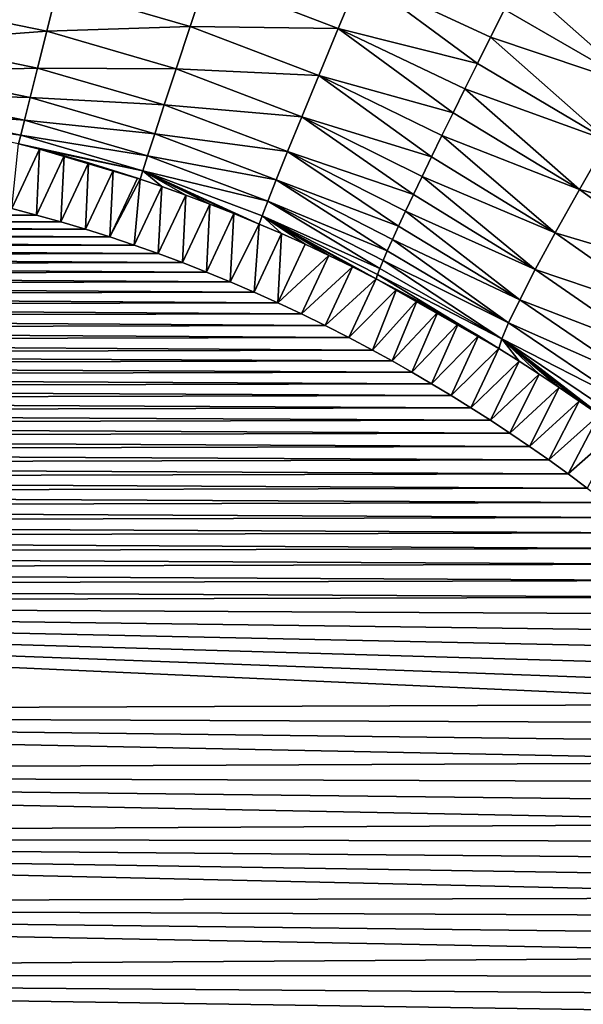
# Model space of a CAD drawing. Header units: metres. Extents: x -36 to 82, y -104 to 104.
# Tile 106 of 245: x 2.76 to 6.94, y 10.83 to 18.15. Entities that reach past the tile are written whole.
import ezdxf

# ---------------------------------------------------------------- set-up
doc = ezdxf.new("R2010")
doc.units = ezdxf.units.M
doc.layers.add('solid_FIT-SHOWER-153_SW0001', color=7, linetype='CONTINUOUS')

msp = doc.modelspace()

# ---------------------------------------------------------------- linework, layer by layer
at = {"layer": 'solid_FIT-SHOWER-153_SW0001'}
for points in [[(-14.693651, 42.661289, 16.90811), (-14.693445, 0, 16.90811), (14.693646, 42.661285, 16.90811)], [(-14.693445, 0, 16.90811), (14.69341, 0.000001, 16.90811), (14.693646, 42.661285, 16.90811)], [(7.60115, 18.074125, -21.959997), (6.571408, 18.656406, -21.994493), (6.685246, 18.881786, -21.873693)], [(7.865131, 18.515682, -21.730673), (7.60115, 18.074125, -21.959997), (6.685246, 18.881786, -21.873693)], [(7.60115, 18.074125, -21.959997), (6.460863, 18.43681, -22.129528), (6.571408, 18.656406, -21.994493)], [(4.139982, 18.460449, -22.806133), (4.020747, 18.099392, -23.20121), (3.036812, 18.386654, -23.199688)], [(5.120126, 18.083988, -22.806808), (4.020747, 18.099392, -23.20121), (4.139982, 18.460449, -22.806133)], [(5.280721, 18.471277, -22.455778), (5.120126, 18.083988, -22.806808), (4.139982, 18.460449, -22.806133)], [(5.280721, 18.471277, -22.455778), (6.154152, 17.823025, -22.613564), (5.120126, 18.083988, -22.806808)], [(5.280721, 18.471277, -22.455778), (6.354349, 18.22447, -22.27791), (6.252081, 18.019814, -22.439291)], [(5.280721, 18.471277, -22.455778), (6.252081, 18.019814, -22.439291), (6.154152, 17.823025, -22.613564)], [(7.350582, 17.649618, -22.250698), (6.354349, 18.22447, -22.27791), (6.460863, 18.43681, -22.129528)], [(7.60115, 18.074125, -21.959997), (7.350582, 17.649618, -22.250698), (6.460863, 18.43681, -22.129528)], [(3.036812, 18.386654, -23.199688), (2.956384, 18.063087, -23.631544), (1.977148, 18.265339, -23.62925)], [(4.020747, 18.099392, -23.20121), (2.956384, 18.063087, -23.631544), (3.036812, 18.386654, -23.199688)], [(2.956384, 18.063087, -23.631544), (1.930592, 17.987823, -24.089224), (1.977148, 18.265339, -23.62925)], [(7.350582, 17.649618, -22.250698), (6.252081, 18.019814, -22.439291), (6.354349, 18.22447, -22.27791)], [(4.020747, 18.099392, -23.20121), (3.916577, 17.7833, -23.632818), (2.956384, 18.063087, -23.631544)], [(4.97578, 17.734238, -23.201454), (3.916577, 17.7833, -23.632818), (4.020747, 18.099392, -23.20121)], [(5.120126, 18.083988, -22.806808), (4.97578, 17.734238, -23.201454), (4.020747, 18.099392, -23.20121)], [(5.120126, 18.083988, -22.806808), (5.973432, 17.457319, -22.996952), (4.97578, 17.734238, -23.201454)], [(5.120126, 18.083988, -22.806808), (6.154152, 17.823025, -22.613564), (6.061231, 17.63545, -22.799545)], [(5.120126, 18.083988, -22.806808), (6.061231, 17.63545, -22.799545), (5.973432, 17.457319, -22.996952)], [(2.956384, 18.063087, -23.631544), (2.888464, 17.79011, -24.091455), (1.930592, 17.987823, -24.089224)], [(3.916577, 17.7833, -23.632818), (2.888464, 17.79011, -24.091455), (2.956384, 18.063087, -23.631544)], [(7.118997, 17.251379, -22.599289), (6.154152, 17.823025, -22.613564), (6.252081, 18.019814, -22.439291)], [(7.350582, 17.649618, -22.250698), (7.118997, 17.251379, -22.599289), (6.252081, 18.019814, -22.439291)], [(2.888464, 17.79011, -24.091455), (1.892899, 17.76432, -24.568102), (1.930592, 17.987823, -24.089224)], [(2.888464, 17.79011, -24.091455), (2.833685, 17.57025, -24.570255), (1.892899, 17.76432, -24.568102)], [(3.828906, 17.516548, -24.092381), (2.833685, 17.57025, -24.570255), (2.888464, 17.79011, -24.091455)], [(3.916577, 17.7833, -23.632818), (3.828906, 17.516548, -24.092381), (2.888464, 17.79011, -24.091455)], [(4.850095, 17.427887, -23.632296), (3.828906, 17.516548, -24.092381), (3.916577, 17.7833, -23.632818)], [(4.97578, 17.734238, -23.201454), (4.850095, 17.427887, -23.632296), (3.916577, 17.7833, -23.632818)], [(7.118997, 17.251379, -22.599289), (6.061231, 17.63545, -22.799545), (6.154152, 17.823025, -22.613564)], [(2.833685, 17.57025, -24.570255), (1.864182, 17.595413, -25.05669), (1.892899, 17.76432, -24.568102)], [(4.97578, 17.734238, -23.201454), (5.814159, 17.131342, -23.423891), (4.850095, 17.427887, -23.632296)], [(4.97578, 17.734238, -23.201454), (5.973432, 17.457319, -22.996952), (5.890887, 17.2889, -23.20554)], [(4.97578, 17.734238, -23.201454), (5.890887, 17.2889, -23.20554), (5.814159, 17.131342, -23.423891)], [(6.911412, 16.887918, -22.999819), (5.973432, 17.457319, -22.996952), (6.061231, 17.63545, -22.799545)], [(7.118997, 17.251379, -22.599289), (6.911412, 16.887918, -22.999819), (6.061231, 17.63545, -22.799545)], [(2.792194, 17.404079, -25.058754), (1.844248, 17.479845, -25.546286), (1.864182, 17.595413, -25.05669)], [(2.833685, 17.57025, -24.570255), (2.792194, 17.404079, -25.058754), (1.864182, 17.595413, -25.05669)], [(3.758534, 17.301605, -24.570759), (2.792194, 17.404079, -25.058754), (2.833685, 17.57025, -24.570255)], [(3.828906, 17.516548, -24.092381), (3.758534, 17.301605, -24.570759), (2.833685, 17.57025, -24.570255)], [(4.744773, 17.16914, -24.090816), (3.758534, 17.301605, -24.570759), (3.828906, 17.516548, -24.092381)], [(4.850095, 17.427887, -23.632296), (4.744773, 17.16914, -24.090816), (3.828906, 17.516548, -24.092381)], [(2.763693, 17.290361, -25.548256), (1.832621, 17.41481, -26.029062), (1.844248, 17.479845, -25.546286)], [(2.763693, 17.290361, -25.548256), (2.747482, 17.226341, -26.030939), (1.832621, 17.41481, -26.029062)], [(2.792194, 17.404079, -25.058754), (2.763693, 17.290361, -25.548256), (1.844248, 17.479845, -25.546286)], [(4.850095, 17.427887, -23.632296), (5.678473, 16.849461, -23.888803), (4.744773, 17.16914, -24.090816)], [(4.850095, 17.427887, -23.632296), (5.814159, 17.131342, -23.423891), (5.743299, 16.984747, -23.651798)], [(4.850095, 17.427887, -23.632296), (5.743299, 16.984747, -23.651798), (5.678473, 16.849461, -23.888803)], [(6.911412, 16.887918, -22.999819), (5.890887, 17.2889, -23.20554), (5.973432, 17.457319, -22.996952)], [(3.705623, 17.139025, -25.058794), (2.763693, 17.290361, -25.548256), (2.792194, 17.404079, -25.058754)], [(3.758534, 17.301605, -24.570759), (3.705623, 17.139025, -25.058794), (2.792194, 17.404079, -25.058754)], [(3.669752, 17.027609, -25.54781), (2.747482, 17.226341, -26.030939), (2.763693, 17.290361, -25.548256)], [(3.705623, 17.139025, -25.058794), (3.669752, 17.027609, -25.54781), (2.763693, 17.290361, -25.548256)], [(4.660739, 16.960371, -24.567953), (3.705623, 17.139025, -25.058794), (3.758534, 17.301605, -24.570759)], [(4.744773, 17.16914, -24.090816), (4.660739, 16.960371, -24.567953), (3.758534, 17.301605, -24.570759)], [(6.731942, 16.566448, -23.444187), (5.814159, 17.131342, -23.423891), (5.890887, 17.2889, -23.20554)], [(6.911412, 16.887918, -22.999819), (6.731942, 16.566448, -23.444187), (5.890887, 17.2889, -23.20554)], [(2.747482, 17.226341, -26.030939), (2.903268, 17.186636, -26.03104), (2.697893, 16.74555, -31.5)], [(3.669752, 17.027609, -25.54781), (2.903268, 17.186636, -26.03104), (2.747482, 17.226341, -26.030939)], [(7.118997, 17.251379, -22.599289), (8.012312, 16.591013, -22.581005), (6.911412, 16.887918, -22.999819)], [(2.903268, 17.186636, -26.03104), (2.879802, 16.697779, -31.5), (2.697893, 16.74555, -31.5)], [(2.903268, 17.186636, -26.03104), (3.085548, 17.137314, -26.03105), (2.879802, 16.697779, -31.5)], [(3.085548, 17.137314, -26.03105), (3.061539, 16.646873, -31.5), (2.879802, 16.697779, -31.5)], [(2.903268, 17.186636, -26.03104), (3.650003, 16.964672, -26.030018), (3.085548, 17.137314, -26.03105)], [(3.669752, 17.027609, -25.54781), (3.650003, 16.964672, -26.030018), (2.903268, 17.186636, -26.03104)], [(3.085548, 17.137314, -26.03105), (3.267463, 17.084986, -26.030912), (3.061539, 16.646873, -31.5)], [(3.085548, 17.137314, -26.03105), (3.650003, 16.964672, -26.030018), (3.629765, 16.971392, -26.030088)], [(3.085548, 17.137314, -26.03105), (3.629765, 16.971392, -26.030088), (3.448904, 17.029671, -26.030602)], [(3.085548, 17.137314, -26.03105), (3.448904, 17.029671, -26.030602), (3.267463, 17.084986, -26.030912)], [(4.598142, 16.802124, -25.054623), (3.669752, 17.027609, -25.54781), (3.705623, 17.139025, -25.058794)], [(4.660739, 16.960371, -24.567953), (4.598142, 16.802124, -25.054623), (3.705623, 17.139025, -25.058794)], [(4.744773, 17.16914, -24.090816), (5.568198, 16.615477, -24.385294), (4.660739, 16.960371, -24.567953)], [(4.744773, 17.16914, -24.090816), (5.678473, 16.849461, -23.888803), (5.620107, 16.726372, -24.13332)], [(4.744773, 17.16914, -24.090816), (5.620107, 16.726372, -24.13332), (5.568198, 16.615477, -24.385294)], [(6.731942, 16.566448, -23.444187), (5.743299, 16.984747, -23.651798), (5.814159, 17.131342, -23.423891)], [(3.267463, 17.084986, -26.030912), (3.242977, 16.592813, -31.5), (3.061539, 16.646873, -31.5)], [(3.267463, 17.084986, -26.030912), (3.448904, 17.029671, -26.030602), (3.242977, 16.592813, -31.5)], [(3.448904, 17.029671, -26.030602), (3.423987, 16.535583, -31.5), (3.242977, 16.592813, -31.5)], [(3.448904, 17.029671, -26.030602), (3.629765, 16.971392, -26.030088), (3.423987, 16.535583, -31.5)], [(3.629765, 16.971392, -26.030088), (3.650003, 16.964672, -26.030018), (3.423987, 16.535583, -31.5)], [(3.669752, 17.027609, -25.54781), (3.809938, 16.910172, -26.029348), (3.650003, 16.964672, -26.030018)], [(4.556421, 16.693254, -25.542233), (4.534421, 16.631191, -26.023058), (3.669752, 17.027609, -25.54781)], [(3.669752, 17.027609, -25.54781), (4.534421, 16.631191, -26.023058), (4.345871, 16.708958, -26.025324)], [(3.669752, 17.027609, -25.54781), (4.345871, 16.708958, -26.025324), (4.167947, 16.77898, -26.027016)], [(3.669752, 17.027609, -25.54781), (4.167947, 16.77898, -26.027016), (3.989336, 16.846035, -26.028343)], [(3.669752, 17.027609, -25.54781), (3.989336, 16.846035, -26.028343), (3.809938, 16.910172, -26.029348)], [(4.598142, 16.802124, -25.054623), (4.556421, 16.693254, -25.542233), (3.669752, 17.027609, -25.54781)], [(6.583526, 16.292418, -23.922695), (5.678473, 16.849461, -23.888803), (5.743299, 16.984747, -23.651798)], [(6.731942, 16.566448, -23.444187), (6.583526, 16.292418, -23.922695), (5.743299, 16.984747, -23.651798)], [(3.650003, 16.964672, -26.030018), (3.604444, 16.475157, -31.5), (3.423987, 16.535583, -31.5)], [(3.650003, 16.964672, -26.030018), (3.809938, 16.910172, -26.029348), (3.604444, 16.475157, -31.5)], [(3.809938, 16.910172, -26.029348), (3.784218, 16.411518, -31.5), (3.604444, 16.475157, -31.5)], [(3.809938, 16.910172, -26.029348), (3.989336, 16.846035, -26.028343), (3.784218, 16.411518, -31.5)], [(4.660739, 16.960371, -24.567953), (5.484543, 16.431953, -24.907818), (4.598142, 16.802124, -25.054623)], [(4.660739, 16.960371, -24.567953), (5.568198, 16.615477, -24.385294), (5.522918, 16.517136, -24.644011)], [(4.660739, 16.960371, -24.567953), (5.522918, 16.517136, -24.644011), (5.484543, 16.431953, -24.907818)], [(3.989336, 16.846035, -26.028343), (3.96319, 16.344667, -31.5), (3.784218, 16.411518, -31.5)], [(3.989336, 16.846035, -26.028343), (4.167947, 16.77898, -26.027016), (3.96319, 16.344667, -31.5)], [(6.583526, 16.292418, -23.922695), (5.620107, 16.726372, -24.13332), (5.678473, 16.849461, -23.888803)], [(6.911412, 16.887918, -22.999819), (7.79576, 16.249586, -22.978529), (6.731942, 16.566448, -23.444187)], [(6.911412, 16.887918, -22.999819), (8.012312, 16.591013, -22.581005), (7.79576, 16.249586, -22.978529)], [(4.167947, 16.77898, -26.027016), (4.141387, 16.274847, -31.5), (3.96319, 16.344667, -31.5)], [(4.167947, 16.77898, -26.027016), (4.345871, 16.708958, -26.025324), (4.141387, 16.274847, -31.5)], [(4.598142, 16.802124, -25.054623), (5.428548, 16.301157, -25.45046), (4.556421, 16.693254, -25.542233)], [(4.598142, 16.802124, -25.054623), (5.484543, 16.431953, -24.907818), (5.453049, 16.35988, -25.176834)], [(4.598142, 16.802124, -25.054623), (5.453049, 16.35988, -25.176834), (5.428548, 16.301157, -25.45046)], [(-3.113876, 16.631618, -31.5), (-2.931794, 16.683535, -31.5), (3.061539, 16.646873, -31.5)], [(-2.931794, 16.683535, -31.5), (-2.749363, 16.732309, -31.5), (2.879802, 16.697779, -31.5)], [(-2.931794, 16.683535, -31.5), (2.879802, 16.697779, -31.5), (3.061539, 16.646873, -31.5)], [(-2.749363, 16.732309, -31.5), (2.697893, 16.74555, -31.5), (2.879802, 16.697779, -31.5)], [(4.345871, 16.708958, -26.025324), (4.318912, 16.202023, -31.5), (4.141387, 16.274847, -31.5)], [(4.345871, 16.708958, -26.025324), (4.534421, 16.631191, -26.023058), (4.318912, 16.202023, -31.5)], [(4.556421, 16.693254, -25.542233), (4.699832, 16.55991, -26.020615), (4.534421, 16.631191, -26.023058)], [(4.556421, 16.693254, -25.542233), (5.428548, 16.301157, -25.45046), (5.411223, 16.256214, -25.726759)], [(4.556421, 16.693254, -25.542233), (5.411223, 16.256214, -25.726759), (5.401105, 16.225176, -26.004293)], [(4.556421, 16.693254, -25.542233), (5.401105, 16.225176, -26.004293), (5.226537, 16.313496, -26.009382)], [(4.556421, 16.693254, -25.542233), (5.226537, 16.313496, -26.009382), (5.05149, 16.398708, -26.01376)], [(4.556421, 16.693254, -25.542233), (5.05149, 16.398708, -26.01376), (4.875933, 16.480841, -26.017485)], [(4.556421, 16.693254, -25.542233), (4.875933, 16.480841, -26.017485), (4.699832, 16.55991, -26.020615)], [(6.467786, 16.069214, -24.424715), (5.568198, 16.615477, -24.385294), (5.620107, 16.726372, -24.13332)], [(6.583526, 16.292418, -23.922695), (6.467786, 16.069214, -24.424715), (5.620107, 16.726372, -24.13332)], [(-3.295416, 16.576561, -31.5), (-3.113876, 16.631618, -31.5), (3.242977, 16.592813, -31.5)], [(-3.113876, 16.631618, -31.5), (3.061539, 16.646873, -31.5), (3.242977, 16.592813, -31.5)], [(4.534421, 16.631191, -26.023058), (4.495856, 16.126064, -31.5), (4.318912, 16.202023, -31.5)], [(4.534421, 16.631191, -26.023058), (4.699832, 16.55991, -26.020615), (4.495856, 16.126064, -31.5)], [(6.467786, 16.069214, -24.424715), (5.522918, 16.517136, -24.644011), (5.568198, 16.615477, -24.385294)], [(-3.476217, 16.518366, -31.5), (-3.295416, 16.576561, -31.5), (3.423987, 16.535583, -31.5)], [(-3.476217, 16.518366, -31.5), (3.423987, 16.535583, -31.5), (3.604444, 16.475157, -31.5)], [(-3.295416, 16.576561, -31.5), (3.242977, 16.592813, -31.5), (3.423987, 16.535583, -31.5)], [(4.699832, 16.55991, -26.020615), (4.672311, 16.046843, -31.5), (4.495856, 16.126064, -31.5)], [(4.699832, 16.55991, -26.020615), (4.875933, 16.480841, -26.017485), (4.672311, 16.046843, -31.5)], [(6.731942, 16.566448, -23.444187), (7.61058, 15.946198, -23.416945), (6.583526, 16.292418, -23.922695)], [(6.731942, 16.566448, -23.444187), (7.79576, 16.249586, -22.978529), (7.61058, 15.946198, -23.416945)], [(-3.656085, 16.457033, -31.5), (-3.476217, 16.518366, -31.5), (3.604444, 16.475157, -31.5)], [(-3.656085, 16.457033, -31.5), (3.604444, 16.475157, -31.5), (3.784218, 16.411518, -31.5)], [(4.875933, 16.480841, -26.017485), (5.05149, 16.398708, -26.01376), (4.672311, 16.046843, -31.5)], [(6.385005, 15.898094, -24.939421), (5.484543, 16.431953, -24.907818), (5.522918, 16.517136, -24.644011)], [(6.467786, 16.069214, -24.424715), (6.385005, 15.898094, -24.939421), (5.522918, 16.517136, -24.644011)], [(-4.013084, 16.325516, -31.5), (-3.834984, 16.392725, -31.5), (3.96319, 16.344667, -31.5)], [(-3.834984, 16.392725, -31.5), (-3.656085, 16.457033, -31.5), (3.784218, 16.411518, -31.5)], [(-3.834984, 16.392725, -31.5), (3.784218, 16.411518, -31.5), (3.96319, 16.344667, -31.5)], [(5.05149, 16.398708, -26.01376), (4.848367, 15.964228, -31.5), (4.672311, 16.046843, -31.5)], [(5.05149, 16.398708, -26.01376), (5.226537, 16.313496, -26.009382), (4.848367, 15.964228, -31.5)], [(6.385005, 15.898094, -24.939421), (5.453049, 16.35988, -25.176834), (5.484543, 16.431953, -24.907818)], [(-4.190506, 16.255272, -31.5), (-4.013084, 16.325516, -31.5), (4.141387, 16.274847, -31.5)], [(-4.013084, 16.325516, -31.5), (3.96319, 16.344667, -31.5), (4.141387, 16.274847, -31.5)], [(5.226537, 16.313496, -26.009382), (5.024117, 15.878087, -31.5), (4.848367, 15.964228, -31.5)], [(5.226537, 16.313496, -26.009382), (5.401105, 16.225176, -26.004293), (5.024117, 15.878087, -31.5)], [(6.334239, 15.7783, -25.45647), (5.428548, 16.301157, -25.45046), (5.453049, 16.35988, -25.176834)], [(6.385005, 15.898094, -24.939421), (6.334239, 15.7783, -25.45647), (5.453049, 16.35988, -25.176834)], [(-4.367366, 16.181858, -31.5), (-4.190506, 16.255272, -31.5), (4.318912, 16.202023, -31.5)], [(-4.190506, 16.255272, -31.5), (4.141387, 16.274847, -31.5), (4.318912, 16.202023, -31.5)], [(6.313503, 15.707356, -25.966564), (5.401105, 16.225176, -26.004293), (5.411223, 16.256214, -25.726759)], [(6.334239, 15.7783, -25.45647), (5.411223, 16.256214, -25.726759), (5.428548, 16.301157, -25.45046)], [(6.334239, 15.7783, -25.45647), (6.313503, 15.707356, -25.966564), (5.411223, 16.256214, -25.726759)], [(6.583526, 16.292418, -23.922695), (7.459544, 15.685699, -23.887039), (6.467786, 16.069214, -24.424715)], [(6.583526, 16.292418, -23.922695), (7.61058, 15.946198, -23.416945), (7.459544, 15.685699, -23.887039)], [(-4.543786, 16.105141, -31.5), (-4.367366, 16.181858, -31.5), (4.495856, 16.126064, -31.5)], [(-4.367366, 16.181858, -31.5), (4.318912, 16.202023, -31.5), (4.495856, 16.126064, -31.5)], [(5.024117, 15.878087, -31.5), (5.401105, 16.225176, -26.004293), (5.199652, 15.788292, -31.5)], [(5.199652, 15.788292, -31.5), (5.401105, 16.225176, -26.004293), (5.55408, 16.144896, -26.000385)], [(6.313503, 15.707356, -25.966564), (5.55408, 16.144896, -26.000385), (5.401105, 16.225176, -26.004293)], [(-4.719884, 16.024984, -31.5), (-4.543786, 16.105141, -31.5), (4.672311, 16.046843, -31.5)], [(-4.543786, 16.105141, -31.5), (4.495856, 16.126064, -31.5), (4.672311, 16.046843, -31.5)], [(5.199652, 15.788292, -31.5), (5.55408, 16.144896, -26.000385), (5.375063, 15.69471, -31.5)], [(5.375063, 15.69471, -31.5), (5.55408, 16.144896, -26.000385), (5.706734, 16.062197, -25.995615)], [(6.313503, 15.707356, -25.966564), (5.706734, 16.062197, -25.995615), (5.55408, 16.144896, -26.000385)], [(-4.895779, 15.941254, -31.5), (-4.719884, 16.024984, -31.5), (4.848367, 15.964228, -31.5)], [(-4.719884, 16.024984, -31.5), (4.672311, 16.046843, -31.5), (4.848367, 15.964228, -31.5)], [(5.375063, 15.69471, -31.5), (5.706734, 16.062197, -25.995615), (5.521267, 15.613898, -31.5)], [(5.521267, 15.613898, -31.5), (5.706734, 16.062197, -25.995615), (5.859035, 15.977085, -25.989914)], [(6.313503, 15.707356, -25.966564), (5.859035, 15.977085, -25.989914), (5.706734, 16.062197, -25.995615)], [(6.467786, 16.069214, -24.424715), (7.344047, 15.471149, -24.378813), (6.385005, 15.898094, -24.939421)], [(6.467786, 16.069214, -24.424715), (7.459544, 15.685699, -23.887039), (7.344047, 15.471149, -24.378813)], [(-4.895779, 15.941254, -31.5), (4.848367, 15.964228, -31.5), (5.024117, 15.878087, -31.5)], [(5.521267, 15.613898, -31.5), (5.859035, 15.977085, -25.989914), (5.667513, 15.530649, -31.5)], [(5.667513, 15.530649, -31.5), (5.859035, 15.977085, -25.989914), (6.010952, 15.889569, -25.983215)], [(6.313503, 15.707356, -25.966564), (6.010952, 15.889569, -25.983215), (5.859035, 15.977085, -25.989914)], [(-5.071589, 15.853816, -31.5), (-4.895779, 15.941254, -31.5), (5.024117, 15.878087, -31.5)], [(-5.071589, 15.853816, -31.5), (5.024117, 15.878087, -31.5), (5.199652, 15.788292, -31.5)], [(5.667513, 15.530649, -31.5), (6.010952, 15.889569, -25.983215), (5.813696, 15.44495, -31.5)], [(5.813696, 15.44495, -31.5), (6.010952, 15.889569, -25.983215), (6.162452, 15.799657, -25.975456)], [(6.313503, 15.707356, -25.966564), (6.162452, 15.799657, -25.975456), (6.010952, 15.889569, -25.983215)], [(6.385005, 15.898094, -24.939421), (7.264109, 15.303753, -24.882139), (6.334239, 15.7783, -25.45647)], [(6.385005, 15.898094, -24.939421), (7.344047, 15.471149, -24.378813), (7.264109, 15.303753, -24.882139)], [(-5.247442, 15.762648, -31.5), (-5.071589, 15.853816, -31.5), (5.199652, 15.788292, -31.5)], [(-5.423351, 15.668022, -31.5), (-5.247442, 15.762648, -31.5), (5.375063, 15.69471, -31.5)], [(-5.247442, 15.762648, -31.5), (5.199652, 15.788292, -31.5), (5.375063, 15.69471, -31.5)], [(5.813696, 15.44495, -31.5), (6.162452, 15.799657, -25.975456), (5.959716, 15.356788, -31.5)], [(5.959716, 15.356788, -31.5), (6.162452, 15.799657, -25.975456), (6.313503, 15.707356, -25.966564)], [(6.463487, 15.613068, -25.956375), (6.313503, 15.707356, -25.966564), (6.334239, 15.7783, -25.45647)], [(6.334239, 15.7783, -25.45647), (7.264109, 15.303753, -24.882139), (7.218506, 15.182959, -25.387365)], [(6.334239, 15.7783, -25.45647), (7.218506, 15.182959, -25.387365), (7.204968, 15.106714, -25.885788)], [(7.057938, 15.212622, -25.902264), (6.334239, 15.7783, -25.45647), (7.204968, 15.106714, -25.885788)], [(6.612961, 15.516448, -25.944773), (6.463487, 15.613068, -25.956375), (6.334239, 15.7783, -25.45647)], [(6.761889, 15.417496, -25.931833), (6.612961, 15.516448, -25.944773), (6.334239, 15.7783, -25.45647)], [(6.91023, 15.316218, -25.917639), (6.761889, 15.417496, -25.931833), (6.334239, 15.7783, -25.45647)], [(7.057938, 15.212622, -25.902264), (6.91023, 15.316218, -25.917639), (6.334239, 15.7783, -25.45647)], [(-5.569882, 15.586518, -31.5), (-5.423351, 15.668022, -31.5), (5.521267, 15.613898, -31.5)], [(-5.423351, 15.668022, -31.5), (5.375063, 15.69471, -31.5), (5.521267, 15.613898, -31.5)], [(5.959716, 15.356788, -31.5), (6.313503, 15.707356, -25.966564), (6.105468, 15.266149, -31.5)], [(6.105468, 15.266149, -31.5), (6.313503, 15.707356, -25.966564), (6.463487, 15.613068, -25.956375)], [(-5.716264, 15.502582, -31.5), (-5.569882, 15.586518, -31.5), (5.667513, 15.530649, -31.5)], [(-5.569882, 15.586518, -31.5), (5.521267, 15.613898, -31.5), (5.667513, 15.530649, -31.5)], [(6.105468, 15.266149, -31.5), (6.463487, 15.613068, -25.956375), (6.250849, 15.173019, -31.5)], [(6.250849, 15.173019, -31.5), (6.463487, 15.613068, -25.956375), (6.612961, 15.516448, -25.944773)], [(-5.716264, 15.502582, -31.5), (5.667513, 15.530649, -31.5), (5.813696, 15.44495, -31.5)], [(6.250849, 15.173019, -31.5), (6.612961, 15.516448, -25.944773), (6.395758, 15.077387, -31.5)], [(6.395758, 15.077387, -31.5), (6.612961, 15.516448, -25.944773), (6.761889, 15.417496, -25.931833)], [(-5.86241, 15.416191, -31.5), (-5.716264, 15.502582, -31.5), (5.813696, 15.44495, -31.5)], [(-5.86241, 15.416191, -31.5), (5.813696, 15.44495, -31.5), (5.959716, 15.356788, -31.5)], [(-6.008233, 15.327322, -31.5), (-5.86241, 15.416191, -31.5), (5.959716, 15.356788, -31.5)], [(6.395758, 15.077387, -31.5), (6.761889, 15.417496, -25.931833), (6.54009, 14.979238, -31.5)], [(6.54009, 14.979238, -31.5), (6.761889, 15.417496, -25.931833), (6.91023, 15.316218, -25.917639)], [(-6.153643, 15.235953, -31.5), (-6.008233, 15.327322, -31.5), (6.105468, 15.266149, -31.5)], [(-6.008233, 15.327322, -31.5), (5.959716, 15.356788, -31.5), (6.105468, 15.266149, -31.5)], [(6.54009, 14.979238, -31.5), (6.91023, 15.316218, -25.917639), (6.683743, 14.878558, -31.5)], [(6.683743, 14.878558, -31.5), (6.91023, 15.316218, -25.917639), (7.057938, 15.212622, -25.902264)], [(-6.298554, 15.142061, -31.5), (-6.153643, 15.235953, -31.5), (6.250849, 15.173019, -31.5)], [(-6.153643, 15.235953, -31.5), (6.105468, 15.266149, -31.5), (6.250849, 15.173019, -31.5)], [(-6.442879, 15.045623, -31.5), (-6.298554, 15.142061, -31.5), (6.395758, 15.077387, -31.5)], [(-6.298554, 15.142061, -31.5), (6.250849, 15.173019, -31.5), (6.395758, 15.077387, -31.5)], [(6.683743, 14.878558, -31.5), (7.057938, 15.212622, -25.902264), (6.826614, 14.775336, -31.5)], [(6.826614, 14.775336, -31.5), (7.057938, 15.212622, -25.902264), (7.204968, 15.106714, -25.885788)], [(-6.442879, 15.045623, -31.5), (6.395758, 15.077387, -31.5), (6.54009, 14.979238, -31.5)], [(6.826614, 14.775336, -31.5), (7.204968, 15.106714, -25.885788), (6.968938, 14.669603, -31.5)], [(-6.586529, 14.946617, -31.5), (-6.442879, 15.045623, -31.5), (6.54009, 14.979238, -31.5)], [(-6.729578, 14.845062, -31.5), (-6.586529, 14.946617, -31.5), (6.683743, 14.878558, -31.5)], [(-6.586529, 14.946617, -31.5), (6.54009, 14.979238, -31.5), (6.683743, 14.878558, -31.5)], [(-6.729578, 14.845062, -31.5), (6.683743, 14.878558, -31.5), (6.826614, 14.775336, -31.5)], [(-6.872156, 14.740991, -31.5), (-6.729578, 14.845062, -31.5), (6.826614, 14.775336, -31.5)], [(-7.014265, 14.634405, -31.5), (-6.872156, 14.740991, -31.5), (6.968938, 14.669603, -31.5)], [(-6.872156, 14.740991, -31.5), (6.826614, 14.775336, -31.5), (6.968938, 14.669603, -31.5)], [(-7.155903, 14.525303, -31.5), (-7.014265, 14.634405, -31.5), (7.11095, 14.561389, -31.5)], [(-7.014265, 14.634405, -31.5), (6.968938, 14.669603, -31.5), (7.11095, 14.561389, -31.5)], [(-7.155903, 14.525303, -31.5), (7.11095, 14.561389, -31.5), (7.252553, 14.450681, -31.5)], [(-7.297072, 14.413686, -31.5), (-7.155903, 14.525303, -31.5), (7.252553, 14.450681, -31.5)], [(-7.437771, 14.299554, -31.5), (-7.297072, 14.413686, -31.5), (7.393647, 14.337464, -31.5)], [(-7.297072, 14.413686, -31.5), (7.252553, 14.450681, -31.5), (7.393647, 14.337464, -31.5)], [(-7.437771, 14.299554, -31.5), (7.393647, 14.337464, -31.5), (7.534133, 14.221727, -31.5)], [(-7.578, 14.182905, -31.5), (-7.437771, 14.299554, -31.5), (7.534133, 14.221727, -31.5)], [(-7.578, 14.182905, -31.5), (7.534133, 14.221727, -31.5), (7.673913, 14.103456, -31.5)], [(-7.717759, 14.063743, -31.5), (-7.578, 14.182905, -31.5), (7.673913, 14.103456, -31.5)], [(-7.857048, 13.942063, -31.5), (-7.717759, 14.063743, -31.5), (7.812886, 13.982635, -31.5)], [(-7.717759, 14.063743, -31.5), (7.673913, 14.103456, -31.5), (7.812886, 13.982635, -31.5)], [(-7.857048, 13.942063, -31.5), (7.812886, 13.982635, -31.5), (7.950955, 13.859254, -31.5)], [(-7.857048, 13.942063, -31.5), (7.950955, 13.859254, -31.5), (-7.995866, 13.817869, -31.5)], [(7.950955, 13.859254, -31.5), (8.088021, 13.733296, -31.5), (-7.995866, 13.817869, -31.5)], [(8.75973, 13.065494, -31.5), (-8.824956, 12.998055, -31.5), (-7.995866, 13.817869, -31.5)], [(8.626988, 13.204089, -31.5), (8.75973, 13.065494, -31.5), (-7.995866, 13.817869, -31.5)], [(8.493401, 13.340139, -31.5), (8.626988, 13.204089, -31.5), (-7.995866, 13.817869, -31.5)], [(8.35904, 13.473681, -31.5), (8.493401, 13.340139, -31.5), (-7.995866, 13.817869, -31.5)], [(8.223985, 13.604751, -31.5), (8.35904, 13.473681, -31.5), (-7.995866, 13.817869, -31.5)], [(8.088021, 13.733296, -31.5), (8.223985, 13.604751, -31.5), (-7.995866, 13.817869, -31.5)], [(8.75973, 13.065494, -31.5), (8.891551, 12.924316, -31.5), (-8.824956, 12.998055, -31.5)], [(9.152126, 12.634072, -31.5), (-9.224404, 12.550301, -31.5), (-8.824956, 12.998055, -31.5)], [(9.022374, 12.780521, -31.5), (9.152126, 12.634072, -31.5), (-8.824956, 12.998055, -31.5)], [(8.891551, 12.924316, -31.5), (9.022374, 12.780521, -31.5), (-8.824956, 12.998055, -31.5)], [(9.152126, 12.634072, -31.5), (9.280731, 12.484932, -31.5), (-9.224404, 12.550301, -31.5)], [(9.534198, 12.178433, -31.5), (-9.614797, 12.077092, -31.5), (-9.224404, 12.550301, -31.5)], [(9.408113, 12.333064, -31.5), (9.534198, 12.178433, -31.5), (-9.224404, 12.550301, -31.5)], [(9.280731, 12.484932, -31.5), (9.408113, 12.333064, -31.5), (-9.224404, 12.550301, -31.5)], [(9.534198, 12.178433, -31.5), (9.641431, 12.043664, -31.5), (-9.614797, 12.077092, -31.5)], [(9.959306, 11.627178, -31.5), (-9.99577, 11.57851, -31.5), (-9.614797, 12.077092, -31.5)], [(9.854069, 11.768009, -31.5), (9.959306, 11.627178, -31.5), (-9.614797, 12.077092, -31.5)], [(9.748083, 11.906847, -31.5), (9.854069, 11.768009, -31.5), (-9.614797, 12.077092, -31.5)], [(9.641431, 12.043664, -31.5), (9.748083, 11.906847, -31.5), (-9.614797, 12.077092, -31.5)], [(10.269677, 11.193008, -31.5), (-10.363767, 11.055336, -31.5), (-9.99577, 11.57851, -31.5)], [(9.959306, 11.627178, -31.5), (10.063709, 11.484383, -31.5), (-9.99577, 11.57851, -31.5)], [(10.167194, 11.33965, -31.5), (10.269677, 11.193008, -31.5), (-9.99577, 11.57851, -31.5)], [(10.063709, 11.484383, -31.5), (10.167194, 11.33965, -31.5), (-9.99577, 11.57851, -31.5)], [(10.269677, 11.193008, -31.5), (10.371075, 11.044485, -31.5), (-10.363767, 11.055336, -31.5)], [(10.667908, 10.587904, -31.5), (-10.717196, 10.507641, -31.5), (-10.363767, 11.055336, -31.5)], [(10.570273, 10.741905, -31.5), (10.667908, 10.587904, -31.5), (-10.363767, 11.055336, -31.5)], [(10.471301, 10.894108, -31.5), (10.570273, 10.741905, -31.5), (-10.363767, 11.055336, -31.5)], [(10.371075, 11.044485, -31.5), (10.471301, 10.894108, -31.5), (-10.363767, 11.055336, -31.5)]]:
    msp.add_3dface(points, dxfattribs=at)

doc.saveas('drawing.dxf')
